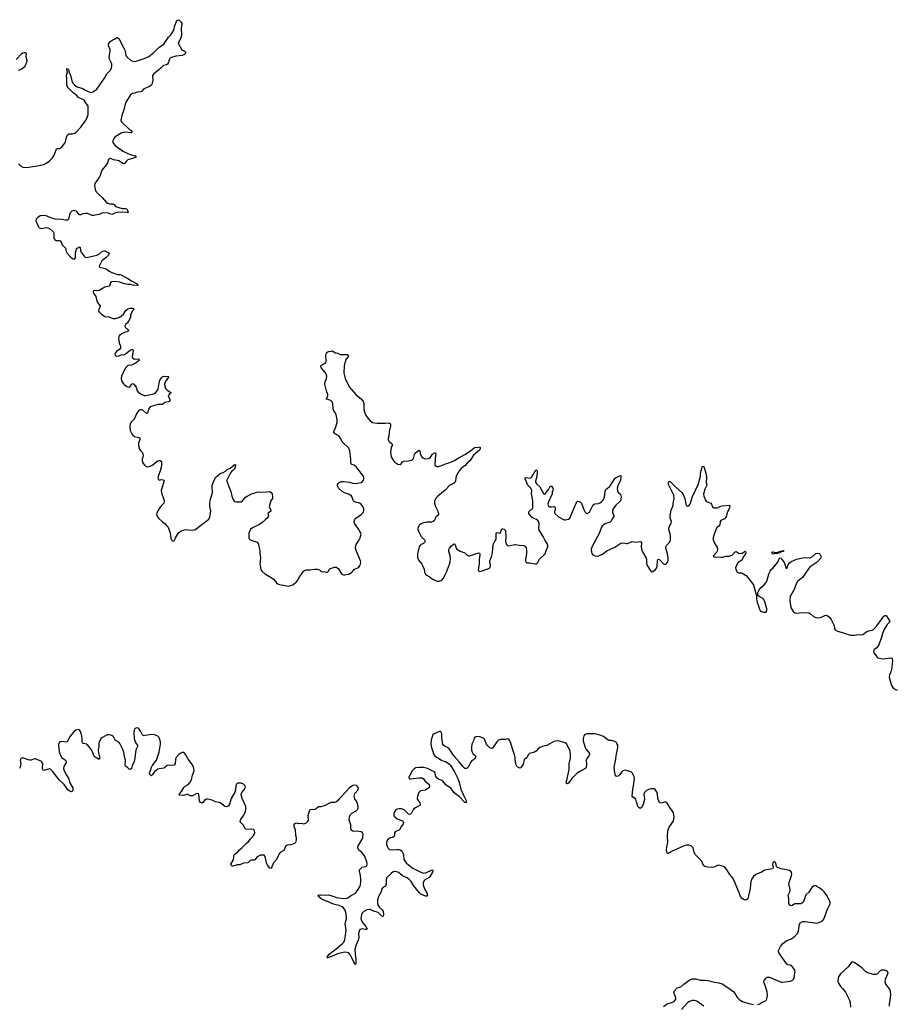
# Model space of a CAD drawing. Header units: inches. Extents: x 2221556 to 2384305, y 723442 to 892241.
# Tile 16 of 53: x 2264514 to 2279707, y 772539 to 789611. Entities that reach past the tile are written whole.
import ezdxf

# ---------------------------------------------------------------- set-up
doc = ezdxf.new("R2010")
doc.units = ezdxf.units.IN
doc.header["$MEASUREMENT"] = 0
for name, color, linetype in [('C2767', 7, 'Continuous'), ('C2768', 7, 'Continuous'), ('C2777', 7, 'Continuous'), ('C2778', 7, 'Continuous')]:
    doc.layers.add(name, color=color, linetype=linetype)

msp = doc.modelspace()

# ---------------------------------------------------------------- linework, layer by layer
at = {"layer": 'C2767', "color": 6, "elevation": 200}
for points in [[(2268769, 780000), (2268775, 779995), (2268890, 779930), (2268911, 779911), (2268966, 779846), (2268990, 779829), (2269018, 779818), (2269170, 779789), (2269250, 779815), (2269315, 779870), (2269330, 779890), (2269361, 779950), (2269397, 780000)], [(2270000, 776049), (2269995, 776045), (2269970, 776040), (2269910, 776037), (2269870, 776022), (2269810, 775988), (2269770, 775973), (2269730, 775965), (2269690, 775964), (2269653, 775930), (2269630, 775918), (2269544, 775910), (2269530, 775890), (2269510, 775810), (2269511, 775730), (2269497, 775703), (2269470, 775676), (2269450, 775666), (2269430, 775665), (2269410, 775673), (2269350, 775671), (2269310, 775681), (2269279, 775670), (2269267, 775650), (2269266, 775630), (2269287, 775567), (2269294, 775470), (2269304, 775430), (2269303, 775390), (2269293, 775347), (2269277, 775330), (2269250, 775317), (2269210, 775305), (2269150, 775300), (2269127, 775290), (2269092, 775208), (2269030, 775171), (2269009, 775150), (2268967, 775053), (2268915, 774990), (2268870, 774896), (2268850, 774898), (2268810, 774950), (2268794, 774990), (2268770, 775101), (2268750, 775125), (2268730, 775128), (2268690, 775125), (2268651, 775110), (2268630, 775094), (2268590, 775047), (2268570, 775036), (2268530, 775036), (2268510, 775030), (2268469, 774991), (2268390, 774985), (2268330, 774960), (2268285, 774955), (2268210, 774934), (2268196, 774936), (2268177, 774950), (2268171, 774970), (2268217, 775043), (2268223, 775097), (2268232, 775130), (2268250, 775151), (2268290, 775176), (2268323, 775217), (2268370, 775257), (2268441, 775330), (2268486, 775370), (2268512, 775408), (2268555, 775450), (2268570, 775471), (2268587, 775510), (2268586, 775546), (2268569, 775570), (2268530, 775579), (2268450, 775568), (2268430, 775577), (2268388, 775650), (2268371, 775671), (2268345, 775690), (2268333, 775710), (2268349, 775750), (2268394, 775810), (2268422, 775870), (2268432, 775910), (2268431, 775970), (2268369, 776110), (2268354, 776170), (2268354, 776190), (2268364, 776210), (2268400, 776250), (2268423, 776290), (2268425, 776310), (2268420, 776330), (2268390, 776357), (2268350, 776371), (2268290, 776372), (2268270, 776359), (2268262, 776330), (2268256, 776250), (2268244, 776216), (2268177, 776110), (2268150, 776010), (2268130, 775981), (2268110, 775967), (2268096, 775964), (2268070, 775972), (2267991, 776030), (2267970, 776039), (2267910, 776052), (2267850, 776080), (2267770, 776096), (2267750, 776096), (2267730, 776088), (2267690, 776040), (2267670, 776026), (2267661, 776030), (2267650, 776036), (2267629, 776070), (2267616, 776176), (2267610, 776189), (2267595, 776195), (2267570, 776187), (2267510, 776155), (2267490, 776152), (2267470, 776155), (2267430, 776175), (2267410, 776175), (2267350, 776159), (2267284, 776164), (2267278, 776170), (2267283, 776190), (2267320, 776230), (2267360, 776300), (2267381, 776319), (2267433, 776350), (2267467, 776390), (2267492, 776430), (2267509, 776511), (2267535, 776590), (2267532, 776632), (2267507, 776690), (2267431, 776790), (2267390, 776870), (2267370, 776894), (2267350, 776906), (2267330, 776905), (2267295, 776890), (2267270, 776872), (2267230, 776830), (2267216, 776790), (2267207, 776713), (2267190, 776684), (2267170, 776678), (2267110, 776685), (2267070, 776682), (2267032, 776648), (2267010, 776636), (2266930, 776623), (2266910, 776615), (2266850, 776570), (2266810, 776518), (2266790, 776502), (2266770, 776525), (2266766, 776550), (2266788, 776610), (2266797, 776650), (2266810, 776677), (2266882, 776770), (2266932, 776910), (2266956, 777050), (2266953, 777090), (2266938, 777150), (2266927, 777170), (2266910, 777186), (2266850, 777214), (2266790, 777219), (2266690, 777198), (2266670, 777197), (2266650, 777204), (2266637, 777217), (2266610, 777275), (2266590, 777306), (2266570, 777326), (2266550, 777333), (2266528, 777330), (2266506, 777314), (2266496, 777290), (2266490, 777250), (2266498, 777150), (2266507, 777110), (2266524, 777070), (2266554, 777034), (2266553, 777010), (2266524, 776950), (2266508, 776810), (2266496, 776750), (2266464, 776676), (2266450, 776630), (2266430, 776609), (2266410, 776615), (2266383, 776643), (2266349, 776669), (2266343, 776683), (2266349, 776770), (2266331, 776831), (2266316, 776910), (2266295, 776970), (2266250, 777063), (2266230, 777086), (2266170, 777120), (2266139, 777179), (2266130, 777189), (2266110, 777200), (2266067, 777213), (2266050, 777214), (2266030, 777209), (2265950, 777166), (2265920, 777140), (2265905, 777115), (2265887, 777070), (2265887, 777010), (2265875, 776950), (2265879, 776899), (2265904, 776810), (2265890, 776785), (2265824, 776824), (2265803, 776843), (2265772, 776930), (2265761, 776950), (2265690, 777041), (2265670, 777052), (2265619, 777059), (2265603, 777070), (2265597, 777090), (2265598, 777150), (2265592, 777192), (2265570, 777270), (2265550, 777298), (2265530, 777303), (2265510, 777300), (2265487, 777290), (2265450, 777263), (2265391, 777190), (2265350, 777113), (2265330, 777093), (2265310, 777087), (2265243, 777097), (2265208, 777092), (2265190, 777070), (2265184, 777036), (2265198, 776918), (2265213, 776870), (2265238, 776818), (2265306, 776770), (2265319, 776750), (2265318, 776730), (2265279, 776661), (2265272, 776630), (2265285, 776590), (2265325, 776510), (2265359, 776459), (2265391, 776370), (2265435, 776290), (2265432, 776248), (2265424, 776236), (2265410, 776225), (2265370, 776241), (2265350, 776259), (2265286, 776350), (2265205, 776425), (2265137, 776510), (2265090, 776578), (2265050, 776618), (2265030, 776623), (2264932, 776592), (2264920, 776600), (2264913, 776613), (2264911, 776630), (2264912, 776710), (2264899, 776739), (2264890, 776751), (2264870, 776762), (2264790, 776793), (2264770, 776796), (2264710, 776774), (2264690, 776772), (2264658, 776778), (2264570, 776814), (2264550, 776810), (2264530, 776795), (2264520, 776770), (2264532, 776712), (2264520, 776650), (2264509, 776630)], [(2270000, 774262), (2269953, 774273), (2269858, 774318), (2269757, 774357), (2269736, 774370), (2269695, 774410), (2269689, 774430), (2269710, 774438), (2269730, 774439), (2269810, 774433), (2269870, 774435), (2269995, 774395), (2270000, 774394)], [(2270000, 773405), (2269870, 773351), (2269850, 773346), (2269841, 773350), (2269847, 773370), (2269879, 773410), (2269955, 773465), (2270000, 773502)]]:
    msp.add_lwpolyline(points, dxfattribs=at)
at = {"layer": 'C2768', "color": 6, "elevation": 200}
for points in [[(2264495, 787115), (2264530, 787075), (2264570, 787055), (2264610, 787050), (2264670, 787054), (2264850, 787082), (2264930, 787103), (2264984, 787130), (2265030, 787162), (2265083, 787217), (2265106, 787250), (2265125, 787290), (2265150, 787370), (2265170, 787377), (2265210, 787380), (2265230, 787392), (2265295, 787470), (2265306, 787494), (2265325, 787575), (2265345, 787615), (2265370, 787630), (2265430, 787630), (2265470, 787646), (2265490, 787660), (2265572, 787750), (2265649, 787850), (2265665, 787875), (2265688, 787930), (2265700, 787970), (2265701, 787990), (2265699, 788110), (2265650, 788187), (2265630, 788215), (2265610, 788230), (2265530, 788261), (2265491, 788310), (2265442, 788342), (2265354, 788430), (2265337, 788457), (2265328, 788490), (2265332, 788590), (2265324, 788644), (2265330, 788673), (2265341, 788690), (2265342, 788710), (2265330, 788739), (2265330, 788765), (2265350, 788761), (2265359, 788750), (2265366, 788730), (2265364, 788710), (2265392, 788652), (2265415, 788550), (2265433, 788513), (2265462, 788482), (2265509, 788449), (2265610, 788420), (2265650, 788392), (2265730, 788353), (2265750, 788351), (2265781, 788359), (2265830, 788387), (2265850, 788406), (2265982, 788598), (2266025, 788670), (2266082, 788730), (2266104, 788770), (2266110, 788810), (2266108, 788848), (2266070, 788929), (2266067, 788950), (2266084, 789070), (2266079, 789099), (2266055, 789150), (2266054, 789170), (2266059, 789201), (2266075, 789225), (2266130, 789264), (2266170, 789281), (2266190, 789296), (2266210, 789301), (2266230, 789286), (2266320, 789120), (2266340, 789070), (2266353, 788993), (2266369, 788969), (2266432, 788912), (2266457, 788897), (2266510, 788887), (2266550, 788896), (2266670, 788937), (2266750, 788973), (2266840, 789040), (2266930, 789133), (2267010, 789187), (2267090, 789310), (2267133, 789347), (2267158, 789382), (2267184, 789430), (2267202, 789510), (2267230, 789581), (2267250, 789606), (2267270, 789611), (2267310, 789571), (2267322, 789550), (2267325, 789530), (2267313, 789470), (2267318, 789350), (2267312, 789312), (2267295, 789270), (2267270, 789230), (2267263, 789210), (2267264, 789190), (2267326, 789086), (2267382, 789062), (2267391, 789050), (2267381, 789030), (2267370, 789010), (2267330, 788991), (2267222, 788978), (2267130, 788950), (2267110, 788930), (2267095, 788870), (2267078, 788842), (2267061, 788830), (2267005, 788815), (2266958, 788770), (2266830, 788667), (2266819, 788650), (2266815, 788630), (2266821, 788570), (2266818, 788530), (2266805, 788490), (2266789, 788471), (2266751, 788449), (2266665, 788415), (2266630, 788372), (2266610, 788358), (2266550, 788355), (2266510, 788338), (2266469, 788331), (2266450, 788322), (2266437, 788310), (2266349, 788170), (2266319, 788050), (2266282, 787950), (2266268, 787870), (2266280, 787840), (2266424, 787704), (2266444, 787690), (2266458, 787670), (2266456, 787664), (2266448, 787652), (2266434, 787650), (2266350, 787660), (2266305, 787655), (2266270, 787645), (2266170, 787580), (2266146, 787550), (2266130, 787513), (2266129, 787490), (2266136, 787470), (2266167, 787430), (2266252, 787372), (2266303, 787330), (2266430, 787272), (2266514, 787250), (2266531, 787230), (2266485, 787210), (2266390, 787179), (2266362, 787158), (2266330, 787119), (2266310, 787110), (2266230, 787163), (2266211, 787171), (2266139, 787179), (2266090, 787202), (2266070, 787207), (2266050, 787190), (2266037, 787130), (2266021, 787099), (2265942, 787010), (2265923, 786970), (2265909, 786911), (2265896, 786884), (2265817, 786770), (2265812, 786730), (2265830, 786644), (2265872, 786590), (2265945, 786530), (2266010, 786450), (2266040, 786430), (2266070, 786418), (2266130, 786416), (2266149, 786409), (2266170, 786379), (2266190, 786364), (2266290, 786340), (2266350, 786337), (2266370, 786331), (2266384, 786310), (2266395, 786270), (2266373, 786267), (2266290, 786275), (2266210, 786267), (2266164, 786256), (2266130, 786238), (2266110, 786235), (2266050, 786255), (2265950, 786261), (2265890, 786236), (2265790, 786214), (2265770, 786217), (2265690, 786249), (2265650, 786253), (2265610, 786246), (2265570, 786226), (2265550, 786227), (2265496, 786290), (2265470, 786300), (2265450, 786301), (2265419, 786290), (2265390, 786260), (2265375, 786225), (2265358, 786150), (2265344, 786136), (2265310, 786133), (2265250, 786146), (2265130, 786154), (2265055, 786175), (2264970, 786211), (2264910, 786219), (2264870, 786211), (2264830, 786183), (2264802, 786150), (2264796, 786130), (2264799, 786110), (2264834, 786030), (2264848, 786010), (2264870, 785996), (2264890, 785992), (2264970, 786007), (2265004, 786004), (2265032, 785992), (2265085, 785945), (2265098, 785930), (2265106, 785910), (2265105, 785830), (2265110, 785810), (2265127, 785790), (2265143, 785783), (2265210, 785782), (2265229, 785769), (2265251, 785710), (2265308, 785650), (2265315, 785630), (2265317, 785590), (2265330, 785570), (2265390, 785503), (2265430, 785470), (2265450, 785461), (2265471, 785469), (2265480, 785490), (2265482, 785570), (2265500, 785630), (2265512, 785650), (2265530, 785664), (2265550, 785671), (2265560, 785660), (2265565, 785610), (2265583, 785570), (2265630, 785510), (2265650, 785494), (2265670, 785490), (2265853, 785530), (2265897, 785550), (2265950, 785595), (2265970, 785605), (2265990, 785606), (2266050, 785570), (2266062, 785550), (2266051, 785530), (2266012, 785488), (2265940, 785430), (2265898, 785350), (2265893, 785330), (2265900, 785320), (2265997, 785297), (2266030, 785278), (2266064, 785250), (2266110, 785228), (2266210, 785196), (2266254, 785194), (2266284, 785184), (2266390, 785124), (2266450, 785082), (2266550, 785030), (2266556, 785016), (2266566, 785010), (2266550, 785004), (2266470, 785010), (2266438, 785018), (2266390, 785021), (2266330, 785034), (2266250, 785059), (2266150, 785070), (2266111, 785069), (2266086, 785050), (2266076, 785010), (2266062, 784990), (2265989, 784971), (2265890, 784915), (2265852, 784912), (2265810, 784916), (2265791, 784910), (2265786, 784890), (2265793, 784870), (2265834, 784814), (2265850, 784735), (2265862, 784710), (2265911, 784650), (2265911, 784630), (2265888, 784590), (2265882, 784570), (2265888, 784550), (2265930, 784507), (2265990, 784467), (2266059, 784459), (2266130, 784432), (2266173, 784433), (2266230, 784450), (2266281, 784479), (2266312, 784508), (2266355, 784570), (2266390, 784600), (2266430, 784610), (2266470, 784611), (2266485, 784605), (2266497, 784590), (2266465, 784555), (2266450, 784530), (2266436, 784490), (2266433, 784450), (2266398, 784382), (2266382, 784358), (2266351, 784330), (2266340, 784310), (2266337, 784290), (2266342, 784282), (2266398, 784230), (2266391, 784210), (2266332, 784188), (2266270, 784157), (2266240, 784130), (2266230, 784110), (2266228, 784090), (2266238, 784010), (2266262, 783950), (2266262, 783918), (2266250, 783898), (2266190, 783861), (2266166, 783830), (2266164, 783810), (2266171, 783790), (2266190, 783780), (2266230, 783783), (2266279, 783801), (2266330, 783807), (2266350, 783815), (2266430, 783881), (2266450, 783894), (2266470, 783896), (2266477, 783890), (2266479, 783870), (2266464, 783770), (2266469, 783749), (2266490, 783729), (2266510, 783725), (2266569, 783729), (2266582, 783722), (2266588, 783710), (2266530, 783660), (2266450, 783623), (2266387, 783613), (2266370, 783601), (2266350, 783575), (2266281, 783430), (2266270, 783390), (2266276, 783350), (2266310, 783299), (2266330, 783279), (2266370, 783252), (2266410, 783241), (2266430, 783254), (2266450, 783285), (2266470, 783302), (2266490, 783293), (2266530, 783238), (2266550, 783177), (2266570, 783147), (2266631, 783110), (2266670, 783096), (2266690, 783094), (2266821, 783119), (2266850, 783130), (2266871, 783150), (2266913, 783207), (2266935, 783345), (2266948, 783372), (2266970, 783400), (2266990, 783420), (2267010, 783429), (2267050, 783423), (2267088, 783428), (2267095, 783415), (2267033, 783330), (2267025, 783290), (2267031, 783250), (2267049, 783209), (2267071, 783190), (2267136, 783150), (2267129, 783130), (2267106, 783114), (2267089, 783090), (2267090, 783070), (2267115, 783030), (2267118, 783010), (2267107, 782993), (2267090, 782983), (2267030, 782972), (2266990, 782939), (2266910, 782940), (2266830, 782919), (2266790, 782903), (2266769, 782891), (2266752, 782868), (2266730, 782787), (2266710, 782785), (2266650, 782839), (2266630, 782847), (2266610, 782848), (2266590, 782842), (2266570, 782830), (2266544, 782790), (2266496, 782684), (2266445, 782635), (2266430, 782610), (2266420, 782550), (2266430, 782490), (2266458, 782430), (2266472, 782410), (2266504, 782384), (2266580, 782370), (2266595, 782355), (2266594, 782330), (2266571, 782270), (2266570, 782230), (2266590, 782165), (2266599, 782150), (2266637, 782110), (2266649, 782090), (2266652, 782050), (2266636, 781990), (2266636, 781970), (2266650, 781930), (2266677, 781890), (2266710, 781865), (2266730, 781861), (2266750, 781863), (2266776, 781870), (2266810, 781888), (2266910, 781963), (2266930, 781970), (2266950, 781970), (2266970, 781951), (2266971, 781890), (2266964, 781850), (2266949, 781790), (2266917, 781710), (2266910, 781670), (2266912, 781650), (2266918, 781638), (2266930, 781630), (2266964, 781636), (2266995, 781635), (2267010, 781630), (2267017, 781617), (2266976, 781490), (2266968, 781450), (2266972, 781408), (2267013, 781290), (2267018, 781250), (2267011, 781229), (2266969, 781190), (2266912, 781110), (2266890, 781058), (2266887, 781030), (2266901, 780990), (2266919, 780970), (2266990, 780903), (2267037, 780870), (2267059, 780839), (2267087, 780810), (2267123, 780710), (2267131, 780630), (2267141, 780601), (2267170, 780572), (2267190, 780578), (2267209, 780610), (2267213, 780630), (2267268, 780712), (2267310, 780751), (2267370, 780766), (2267410, 780771), (2267470, 780759), (2267550, 780767), (2267791, 780949), (2267811, 780989), (2267825, 781090), (2267809, 781170), (2267810, 781230), (2267822, 781298), (2267855, 781410), (2267857, 781450), (2267850, 781490), (2267851, 781530), (2267860, 781570), (2267876, 781610), (2267909, 781671), (2267945, 781710), (2267990, 781741), (2268040, 781760), (2268078, 781782), (2268110, 781810), (2268163, 781837), (2268230, 781892), (2268244, 781896), (2268250, 781905), (2268255, 781890), (2268246, 781850), (2268230, 781810), (2268185, 781775), (2268167, 781753), (2268104, 781630), (2268105, 781610), (2268123, 781563), (2268136, 781516), (2268175, 781430), (2268191, 781350), (2268205, 781305), (2268219, 781279), (2268238, 781258), (2268270, 781250), (2268350, 781252), (2268370, 781264), (2268428, 781330), (2268456, 781350), (2268530, 781390), (2268645, 781425), (2268710, 781420), (2268790, 781423), (2268850, 781431), (2268875, 781415), (2268887, 781390), (2268896, 781330), (2268894, 781310), (2268864, 781270), (2268840, 781170), (2268864, 781110), (2268864, 781090), (2268815, 781050), (2268825, 781010), (2268819, 780990), (2268810, 780976), (2268773, 780947), (2268735, 780905), (2268670, 780859), (2268550, 780800), (2268514, 780770), (2268501, 780750), (2268487, 780710), (2268486, 780630), (2268490, 780610), (2268508, 780590), (2268630, 780555), (2268649, 780530), (2268656, 780476), (2268675, 780410), (2268677, 780350), (2268686, 780286), (2268676, 780170), (2268679, 780150), (2268696, 780076), (2268710, 780050), (2268769, 780000)], [(2264450, 788924), (2264543, 789017), (2264570, 789037), (2264590, 789045), (2264610, 789044), (2264623, 789030), (2264622, 788970), (2264637, 788910), (2264636, 788890), (2264610, 788811), (2264594, 788786), (2264550, 788751), (2264490, 788728)], [(2270000, 782756), (2269989, 782789), (2269960, 782830), (2269944, 782864), (2269941, 782950), (2269930, 782984), (2269910, 783003), (2269890, 783014), (2269870, 783022), (2269825, 783030), (2269855, 783085), (2269857, 783110), (2269830, 783175), (2269803, 783290), (2269807, 783330), (2269829, 783390), (2269835, 783430), (2269826, 783466), (2269814, 783490), (2269746, 783570), (2269735, 783590), (2269733, 783607), (2269733, 783610), (2269750, 783627), (2269799, 783650), (2269817, 783670), (2269825, 783690), (2269826, 783710), (2269818, 783790), (2269830, 783838), (2269860, 783860), (2269915, 783865), (2269930, 783872), (2269990, 783835), (2270000, 783833)], [(2270000, 782422), (2269958, 782450), (2269959, 782470), (2269993, 782547), (2270000, 782574)], [(2269397, 780000), (2269433, 780050), (2269450, 780062), (2269478, 780070), (2269550, 780073), (2269626, 780086), (2269670, 780086), (2269710, 780074), (2269741, 780041), (2269750, 780038), (2269790, 780042), (2269830, 780030), (2269850, 780033), (2269867, 780050), (2269890, 780088), (2269903, 780097), (2269970, 780117), (2269990, 780118), (2270000, 780116)]]:
    msp.add_lwpolyline(points, dxfattribs=at)
at = {"layer": 'C2777', "color": 6, "elevation": 200}
for points in [[(2270097, 780000), (2270098, 779998), (2270125, 779985), (2270150, 779984), (2270210, 779995), (2270221, 780000)], [(2271550, 780000), (2271570, 779980), (2271610, 779956), (2271670, 779909), (2271750, 779877), (2271790, 779875), (2271830, 779895), (2271856, 779924), (2271894, 780000)], [(2277065, 780000), (2277070, 779997), (2277109, 779969), (2277230, 779810), (2277270, 779662), (2277286, 779630), (2277282, 779570), (2277294, 779510), (2277336, 779390), (2277350, 779367), (2277370, 779351), (2277390, 779342), (2277410, 779337), (2277450, 779341), (2277459, 779350), (2277466, 779370), (2277464, 779396), (2277430, 779517), (2277410, 779559), (2277390, 779581), (2277330, 779610), (2277306, 779630), (2277305, 779665), (2277312, 779690), (2277348, 779752), (2277418, 779810), (2277450, 779855), (2277470, 779891), (2277498, 780000)], [(2278123, 780000), (2278082, 779938), (2277994, 779870), (2277970, 779830), (2277938, 779730), (2277870, 779610), (2277860, 779550), (2277871, 779450), (2277885, 779410), (2277921, 779350), (2277946, 779326), (2277970, 779319), (2278090, 779332), (2278190, 779325), (2278219, 779310), (2278270, 779263), (2278310, 779248), (2278350, 779241), (2278390, 779245), (2278425, 779255), (2278470, 779280), (2278490, 779284), (2278510, 779279), (2278550, 779252), (2278580, 779210), (2278629, 779110), (2278639, 779050), (2278650, 779030), (2278690, 779010), (2278749, 778989), (2278810, 778977), (2278910, 778942), (2278950, 778937), (2278990, 778939), (2279049, 778951), (2279092, 778948), (2279127, 778953), (2279198, 779002), (2279230, 779014), (2279290, 779028), (2279310, 779040), (2279370, 779104), (2279453, 779210), (2279490, 779269), (2279510, 779281), (2279530, 779281), (2279588, 779190), (2279594, 779170), (2279550, 779124), (2279505, 779050), (2279467, 778970), (2279453, 778907), (2279405, 778775), (2279370, 778722), (2279325, 778690), (2279320, 778680), (2279315, 778650), (2279322, 778630), (2279370, 778565), (2279390, 778548), (2279419, 778539), (2279470, 778530), (2279610, 778545), (2279623, 778543), (2279636, 778536), (2279640, 778490), (2279625, 778350), (2279614, 778306), (2279589, 778250), (2279583, 778210), (2279605, 778125), (2279624, 778070), (2279650, 778030), (2279670, 778014), (2279690, 778000), (2279730, 777985)], [(2277310, 772534), (2277342, 772550), (2277370, 772571), (2277439, 772601), (2277449, 772611), (2277463, 772637), (2277476, 772690), (2277472, 772750), (2277447, 772833), (2277417, 772910), (2277414, 772930), (2277416, 772950), (2277450, 772995), (2277472, 773008), (2277510, 773008), (2277710, 772924), (2277730, 772922), (2277830, 772933), (2277870, 772943), (2277910, 772959), (2277926, 772974), (2277935, 772990), (2277951, 773091), (2277953, 773110), (2277948, 773130), (2277910, 773192), (2277890, 773212), (2277870, 773218), (2277830, 773221), (2277810, 773235), (2277674, 773430), (2277667, 773450), (2277668, 773470), (2277700, 773540), (2277734, 773586), (2277770, 773618), (2277810, 773644), (2277890, 773677), (2277950, 773723), (2277976, 773750), (2277993, 773770), (2278011, 773810), (2278022, 773890), (2278032, 773928), (2278045, 773950), (2278058, 773962), (2278090, 773976), (2278130, 773977), (2278331, 773949), (2278370, 773955), (2278431, 773989), (2278450, 774016), (2278514, 774190), (2278555, 774270), (2278562, 774290), (2278561, 774310), (2278545, 774350), (2278505, 774425), (2278459, 774490), (2278430, 774518), (2278370, 774560), (2278330, 774584), (2278310, 774592), (2278290, 774593), (2278270, 774586), (2278250, 774571), (2278230, 774547), (2278190, 774481), (2278142, 774438), (2278112, 774348), (2278091, 774309), (2278080, 774300), (2278050, 774284), (2277950, 774280), (2277890, 774246), (2277870, 774250), (2277855, 774270), (2277847, 774290), (2277847, 774370), (2277834, 774430), (2277861, 774490), (2277865, 774510), (2277866, 774530), (2277847, 774630), (2277849, 774650), (2277892, 774770), (2277895, 774795), (2277890, 774829), (2277874, 774854), (2277861, 774861), (2277709, 774890), (2277651, 774911), (2277629, 774930), (2277617, 774990), (2277610, 775001), (2277590, 775011), (2277570, 774998), (2277565, 774990), (2277562, 774962), (2277575, 774910), (2277561, 774890), (2277530, 774880), (2277450, 774872), (2277430, 774865), (2277369, 774831), (2277270, 774793), (2277230, 774758), (2277210, 774727), (2277185, 774670), (2277174, 774550), (2277132, 774370), (2277110, 774350), (2277090, 774346), (2277070, 774351), (2277041, 774370), (2277007, 774410), (2276980, 774490), (2276880, 774720), (2276823, 774790), (2276770, 774872), (2276740, 774910), (2276710, 774931), (2276630, 774950), (2276610, 774948), (2276543, 774917), (2276510, 774909), (2276436, 774916), (2276386, 774930), (2276367, 774947), (2276330, 775027), (2276227, 775130), (2276203, 775170), (2276185, 775250), (2276170, 775270), (2276150, 775285), (2276110, 775298), (2276070, 775296), (2276030, 775288), (2275824, 775196), (2275770, 775165), (2275750, 775157), (2275741, 775161), (2275730, 775170), (2275725, 775210), (2275729, 775270), (2275745, 775350), (2275740, 775450), (2275749, 775550), (2275770, 775610), (2275840, 775710), (2275853, 775750), (2275855, 775790), (2275850, 775830), (2275839, 775870), (2275828, 775890), (2275780, 775950), (2275730, 776036), (2275710, 776047), (2275690, 776046), (2275630, 776027), (2275612, 776032), (2275602, 776042), (2275590, 776063), (2275574, 776110), (2275566, 776186), (2275551, 776231), (2275526, 776266), (2275513, 776273), (2275490, 776278), (2275450, 776278), (2275410, 776264), (2275370, 776240), (2275341, 776210), (2275331, 776190), (2275329, 776170), (2275342, 776110), (2275342, 776090), (2275318, 776002), (2275290, 775949), (2275270, 775936), (2275250, 775944), (2275230, 775968), (2275220, 775990), (2275207, 776050), (2275190, 776096), (2275170, 776116), (2275140, 776130), (2275131, 776150), (2275140, 776270), (2275154, 776330), (2275171, 776451), (2275164, 776490), (2275130, 776554), (2275110, 776573), (2275010, 776602), (2274970, 776587), (2274950, 776570), (2274910, 776518), (2274890, 776499), (2274870, 776488), (2274850, 776493), (2274836, 776516), (2274822, 776602), (2274820, 776650), (2274846, 776790), (2274852, 776850), (2274881, 776990), (2274879, 777030), (2274864, 777064), (2274850, 777084), (2274830, 777097), (2274770, 777112), (2274730, 777116), (2274710, 777125), (2274662, 777162), (2274630, 777182), (2274570, 777207), (2274490, 777227), (2274349, 777231), (2274310, 777216), (2274289, 777192), (2274278, 777150), (2274280, 777110), (2274313, 776993), (2274330, 776960), (2274375, 776910), (2274388, 776888), (2274389, 776870), (2274381, 776850), (2274347, 776810), (2274330, 776775), (2274338, 776690), (2274333, 776650), (2274325, 776635), (2274310, 776620), (2274210, 776573), (2274162, 776538), (2274084, 776456), (2274030, 776378), (2274010, 776365), (2273989, 776370), (2273983, 776390), (2274001, 776450), (2274036, 776610), (2274040, 776650), (2274039, 776710), (2274062, 776810), (2274060, 776870), (2274052, 776930), (2274016, 777016), (2273990, 777053), (2273970, 777072), (2273950, 777081), (2273850, 777108), (2273796, 777104), (2273770, 777098), (2273650, 777024), (2273570, 777007), (2273528, 776992), (2273495, 776965), (2273465, 776930), (2273436, 776910), (2273350, 776890), (2273330, 776869), (2273308, 776830), (2273290, 776810), (2273256, 776784), (2273238, 776702), (2273206, 776650), (2273190, 776632), (2273170, 776638), (2273150, 776651), (2273130, 776671), (2273121, 776690), (2273109, 776730), (2273104, 776810), (2273097, 776850), (2273059, 776950), (2273022, 777082), (2273010, 777109), (2272990, 777135), (2272970, 777144), (2272930, 777130), (2272850, 777130), (2272830, 777127), (2272810, 777117), (2272781, 777090), (2272710, 776983), (2272690, 776976), (2272670, 776981), (2272650, 776996), (2272618, 777030), (2272605, 777050), (2272570, 777137), (2272550, 777156), (2272470, 777180), (2272421, 777179), (2272401, 777170), (2272390, 777155), (2272379, 777110), (2272352, 777050), (2272344, 776990), (2272346, 776946), (2272356, 776910), (2272370, 776890), (2272413, 776850), (2272417, 776830), (2272394, 776790), (2272347, 776753), (2272330, 776734), (2272286, 776650), (2272270, 776634), (2272250, 776628), (2272230, 776628), (2272210, 776643), (2272130, 776746), (2272042, 776842), (2271957, 776970), (2271931, 776991), (2271887, 777010), (2271859, 777030), (2271850, 777050), (2271831, 777150), (2271830, 777230), (2271827, 777250), (2271820, 777260), (2271810, 777268), (2271790, 777267), (2271700, 777230), (2271675, 777210), (2271646, 777126), (2271640, 777050), (2271652, 776990), (2271694, 776870), (2271707, 776850), (2271730, 776831), (2271770, 776810), (2271830, 776765), (2271870, 776757), (2271904, 776744), (2271963, 776703), (2271983, 776683), (2272058, 776558), (2272098, 776478), (2272128, 776390), (2272161, 776270), (2272204, 776164), (2272236, 776110), (2272250, 776073), (2272254, 776050), (2272250, 776030), (2272230, 776040), (2272138, 776138), (2272044, 776204), (2271990, 776284), (2271902, 776342), (2271847, 776410), (2271830, 776421), (2271770, 776442), (2271753, 776453), (2271736, 776476), (2271723, 776503), (2271714, 776554), (2271704, 776570), (2271651, 776591), (2271580, 776630), (2271510, 776645), (2271435, 776645), (2271382, 776638), (2271350, 776623), (2271314, 776586), (2271265, 776490), (2271258, 776470), (2271265, 776450), (2271290, 776448), (2271430, 776468), (2271470, 776468), (2271490, 776464), (2271510, 776450), (2271544, 776410), (2271609, 776350), (2271617, 776330), (2271616, 776310), (2271603, 776290), (2271570, 776267), (2271545, 776255), (2271462, 776238), (2271447, 776230), (2271430, 776210), (2271409, 776149), (2271403, 776110), (2271409, 776090), (2271449, 776030), (2271457, 776010), (2271454, 775990), (2271372, 775948), (2271347, 775930), (2271331, 775910), (2271305, 775855), (2271290, 775836), (2271270, 775831), (2271250, 775838), (2271176, 775910), (2271130, 775926), (2271090, 775929), (2271058, 775922), (2271033, 775910), (2271013, 775890), (2271000, 775850), (2270998, 775830), (2271001, 775810), (2271013, 775790), (2271050, 775763), (2271156, 775716), (2271163, 775710), (2271168, 775690), (2271161, 775670), (2271131, 775629), (2271094, 775566), (2271019, 775530), (2271010, 775510), (2271011, 775470), (2271005, 775450), (2270984, 775436), (2270930, 775421), (2270910, 775411), (2270890, 775390), (2270874, 775350), (2270873, 775310), (2270880, 775280), (2270894, 775254), (2270910, 775237), (2270930, 775226), (2270970, 775217), (2271050, 775226), (2271085, 775225), (2271110, 775217), (2271125, 775205), (2271144, 775184), (2271163, 775150), (2271168, 775130), (2271173, 775053), (2271183, 775030), (2271214, 774990), (2271250, 774955), (2271330, 774902), (2271469, 774829), (2271510, 774816), (2271550, 774819), (2271671, 774870), (2271676, 774850), (2271669, 774830), (2271630, 774761), (2271610, 774739), (2271532, 774690), (2271507, 774650), (2271506, 774614), (2271512, 774590), (2271535, 774530), (2271569, 774470), (2271582, 774430), (2271570, 774413), (2271550, 774415), (2271466, 774450), (2271444, 774470), (2271342, 774602), (2271299, 774670), (2271270, 774700), (2271230, 774730), (2271150, 774765), (2271100, 774810), (2271070, 774828), (2271030, 774841), (2271010, 774841), (2270986, 774834), (2270950, 774810), (2270874, 774730), (2270864, 774696), (2270864, 774616), (2270860, 774600), (2270852, 774588), (2270810, 774564), (2270790, 774542), (2270778, 774490), (2270731, 774410), (2270716, 774350), (2270716, 774290), (2270729, 774250), (2270746, 774226), (2270795, 774175), (2270812, 774150), (2270822, 774098), (2270815, 774065), (2270810, 774060), (2270790, 774070), (2270728, 774130), (2270650, 774155), (2270590, 774183), (2270570, 774186), (2270530, 774178), (2270479, 774150), (2270450, 774121), (2270436, 774090), (2270428, 774030), (2270440, 773990), (2270462, 773950), (2270514, 773890), (2270534, 773846), (2270523, 773837), (2270510, 773836), (2270450, 773847), (2270430, 773845), (2270410, 773834), (2270396, 773810), (2270388, 773770), (2270394, 773690), (2270381, 773650), (2270343, 773570), (2270325, 773495), (2270326, 773406), (2270340, 773330), (2270340, 773250), (2270330, 773225), (2270284, 773324), (2270239, 773399), (2270210, 773430), (2270190, 773440), (2270150, 773442), (2270070, 773429), (2270024, 773416), (2270000, 773405)], [(2270000, 774394), (2270130, 774375), (2270190, 774379), (2270215, 774390), (2270250, 774418), (2270332, 774468), (2270381, 774530), (2270412, 774590), (2270425, 774655), (2270428, 774710), (2270423, 774770), (2270402, 774850), (2270405, 774870), (2270419, 774890), (2270450, 774917), (2270512, 774930), (2270530, 774948), (2270537, 774970), (2270533, 775010), (2270491, 775111), (2270443, 775170), (2270390, 775210), (2270376, 775250), (2270375, 775270), (2270379, 775290), (2270443, 775390), (2270461, 775430), (2270465, 775490), (2270455, 775515), (2270435, 775530), (2270370, 775540), (2270310, 775537), (2270290, 775541), (2270270, 775553), (2270257, 775570), (2270251, 775590), (2270251, 775651), (2270227, 775730), (2270232, 775788), (2270245, 775830), (2270270, 775852), (2270346, 775894), (2270370, 775916), (2270381, 775939), (2270383, 775970), (2270370, 776021), (2270350, 776062), (2270320, 776100), (2270310, 776150), (2270323, 776197), (2270373, 776250), (2270382, 776270), (2270384, 776290), (2270370, 776316), (2270350, 776334), (2270310, 776340), (2270290, 776331), (2270230, 776290), (2270099, 776150), (2270054, 776110), (2270018, 776062), (2270000, 776049)], [(2270000, 773502), (2270110, 773593), (2270128, 773612), (2270143, 773637), (2270157, 773690), (2270172, 773830), (2270154, 773930), (2270176, 774030), (2270170, 774110), (2270154, 774170), (2270125, 774210), (2270101, 774230), (2270050, 774250), (2270000, 774262)], [(2279589, 772510), (2279587, 772550), (2279603, 772610), (2279613, 772710), (2279606, 772770), (2279589, 772810), (2279527, 772887), (2279515, 772930), (2279523, 772977), (2279561, 773070), (2279564, 773090), (2279550, 773113), (2279508, 773130), (2279470, 773134), (2279450, 773129), (2279430, 773117), (2279376, 773064), (2279350, 773055), (2279310, 773054), (2279210, 773084), (2279182, 773102), (2279110, 773170), (2279050, 773212), (2278990, 773261), (2278950, 773276), (2278929, 773271), (2278872, 773188), (2278740, 773070), (2278706, 773013), (2278698, 772990), (2278696, 772930), (2278705, 772905), (2278738, 772850), (2278776, 772816), (2278827, 772750), (2278870, 772670), (2278898, 772610), (2278907, 772570), (2278912, 772490)], [(2275670, 772503), (2275734, 772546), (2275815, 772570), (2275855, 772590), (2275875, 772610), (2275885, 772630), (2275887, 772650), (2275853, 772750), (2275859, 772770), (2275910, 772823), (2275970, 772842), (2276025, 772890), (2276130, 772962), (2276170, 772980), (2276230, 772980), (2276310, 772960), (2276390, 772960), (2276469, 772949), (2276550, 772922), (2276630, 772912), (2276690, 772892), (2276790, 772831), (2276893, 772753), (2276953, 772653), (2276982, 772622), (2277042, 772590), (2277150, 772552), (2277230, 772535)], [(2276370, 772506), (2276250, 772595), (2276210, 772607), (2276170, 772604), (2276121, 772590), (2276093, 772570), (2275984, 772450)]]:
    msp.add_lwpolyline(points, dxfattribs=at)
at = {"layer": 'C2778', "color": 6, "elevation": 200}
for points in [[(2270000, 783833), (2270030, 783827), (2270068, 783808), (2270187, 783807), (2270211, 783791), (2270206, 783770), (2270161, 783710), (2270136, 783610), (2270132, 783490), (2270152, 783392), (2270226, 783246), (2270347, 783107), (2270436, 783030), (2270469, 782990), (2270476, 782956), (2270477, 782850), (2270502, 782770), (2270530, 782725), (2270590, 782655), (2270630, 782630), (2270710, 782617), (2270794, 782614), (2270850, 782615), (2270910, 782623), (2270932, 782612), (2270939, 782590), (2270939, 782570), (2270920, 782470), (2270912, 782388), (2270898, 782350), (2270898, 782330), (2270910, 782304), (2270930, 782284), (2270955, 782270), (2270967, 782250), (2270968, 782230), (2270950, 782190), (2270940, 782110), (2270944, 782070), (2270953, 782030), (2270996, 781956), (2271017, 781937), (2271070, 781906), (2271110, 781901), (2271126, 781910), (2271150, 781945), (2271170, 781958), (2271250, 781960), (2271310, 781976), (2271330, 781989), (2271338, 782002), (2271356, 782070), (2271367, 782093), (2271430, 782148), (2271450, 782136), (2271462, 782070), (2271483, 782030), (2271510, 782009), (2271550, 781998), (2271590, 782001), (2271610, 782010), (2271632, 782028), (2271670, 782076), (2271710, 782102), (2271719, 782099), (2271727, 782087), (2271713, 782010), (2271710, 781890), (2271730, 781868), (2271750, 781862), (2271770, 781865), (2271830, 781883), (2271892, 781910), (2271970, 781933), (2272050, 781967), (2272116, 782010), (2272230, 782070), (2272330, 782137), (2272390, 782190), (2272410, 782197), (2272450, 782196), (2272490, 782205), (2272494, 782190), (2272493, 782170), (2272482, 782150), (2272380, 782060), (2272319, 781970), (2272277, 781930), (2272237, 781883), (2272163, 781830), (2272130, 781792), (2272083, 781710), (2272072, 781670), (2272068, 781610), (2272056, 781584), (2272032, 781568), (2271963, 781537), (2271886, 781454), (2271759, 781350), (2271730, 781320), (2271705, 781270), (2271701, 781230), (2271722, 781170), (2271763, 781090), (2271775, 781045), (2271773, 781030), (2271763, 781017), (2271730, 780990), (2271722, 780978), (2271704, 780930), (2271682, 780910), (2271650, 780899), (2271570, 780901), (2271498, 780882), (2271473, 780870), (2271446, 780850), (2271429, 780831), (2271423, 780817), (2271417, 780770), (2271429, 780730), (2271470, 780650), (2271528, 780590), (2271540, 780570), (2271530, 780545), (2271510, 780530), (2271470, 780510), (2271449, 780490), (2271438, 780470), (2271406, 780350), (2271408, 780288), (2271430, 780234), (2271485, 780170), (2271501, 780130), (2271526, 780090), (2271528, 780030), (2271539, 780010), (2271550, 780000)], [(2270000, 782574), (2270014, 782630), (2270017, 782670), (2270004, 782744), (2270000, 782756)], [(2270221, 780000), (2270250, 780013), (2270270, 780028), (2270316, 780084), (2270373, 780107), (2270390, 780118), (2270410, 780145), (2270421, 780170), (2270425, 780205), (2270422, 780230), (2270346, 780410), (2270334, 780450), (2270334, 780470), (2270347, 780513), (2270387, 780570), (2270416, 780630), (2270430, 780690), (2270425, 780710), (2270380, 780790), (2270322, 780870), (2270313, 780910), (2270323, 780950), (2270340, 780970), (2270430, 781032), (2270471, 781070), (2270481, 781110), (2270476, 781130), (2270460, 781170), (2270432, 781212), (2270406, 781226), (2270330, 781247), (2270310, 781257), (2270295, 781275), (2270278, 781330), (2270267, 781350), (2270230, 781379), (2270141, 781410), (2270105, 781430), (2270039, 781490), (2270025, 781510), (2270020, 781540), (2270020, 781550), (2270032, 781570), (2270056, 781590), (2270094, 781606), (2270133, 781607), (2270230, 781591), (2270290, 781575), (2270330, 781571), (2270370, 781574), (2270430, 781587), (2270457, 781603), (2270474, 781626), (2270480, 781650), (2270478, 781670), (2270470, 781694), (2270450, 781726), (2270353, 781850), (2270310, 781885), (2270270, 781899), (2270258, 781910), (2270253, 781930), (2270251, 781990), (2270234, 782130), (2270225, 782165), (2270211, 782190), (2270106, 782286), (2270070, 782362), (2270050, 782390), (2270000, 782422)], [(2271894, 780000), (2271910, 780032), (2271964, 780170), (2271974, 780210), (2271980, 780270), (2271973, 780313), (2271949, 780390), (2271954, 780426), (2271965, 780450), (2271990, 780482), (2272030, 780518), (2272050, 780522), (2272056, 780516), (2272068, 780490), (2272078, 780450), (2272093, 780430), (2272150, 780395), (2272228, 780368), (2272270, 780329), (2272290, 780318), (2272310, 780317), (2272350, 780325), (2272468, 780368), (2272481, 780361), (2272489, 780349), (2272490, 780330), (2272476, 780250), (2272476, 780170), (2272462, 780070), (2272471, 780051), (2272490, 780046), (2272530, 780055), (2272626, 780090), (2272661, 780110), (2272671, 780129), (2272672, 780148), (2272662, 780210), (2272664, 780230), (2272690, 780298), (2272707, 780370), (2272720, 780510), (2272735, 780545), (2272768, 780590), (2272772, 780608), (2272770, 780710), (2272790, 780719), (2272830, 780711), (2272850, 780717), (2272866, 780774), (2272875, 780785), (2272890, 780785), (2272910, 780776), (2272932, 780752), (2272939, 780650), (2272932, 780572), (2272938, 780538), (2272950, 780510), (2272970, 780492), (2272990, 780486), (2273094, 780514), (2273110, 780514), (2273170, 780498), (2273250, 780493), (2273266, 780486), (2273282, 780470), (2273290, 780452), (2273298, 780410), (2273297, 780350), (2273282, 780250), (2273282, 780230), (2273290, 780204), (2273310, 780193), (2273350, 780192), (2273450, 780177), (2273470, 780179), (2273490, 780196), (2273525, 780255), (2273619, 780350), (2273636, 780410), (2273666, 780470), (2273670, 780490), (2273655, 780530), (2273619, 780579), (2273584, 780650), (2273518, 780758), (2273512, 780792), (2273515, 780875), (2273507, 780910), (2273491, 780931), (2273470, 780947), (2273411, 780971), (2273390, 780988), (2273352, 781030), (2273341, 781050), (2273336, 781070), (2273342, 781090), (2273357, 781103), (2273395, 781125), (2273407, 781150), (2273406, 781270), (2273386, 781390), (2273389, 781450), (2273371, 781490), (2273321, 781541), (2273276, 781650), (2273272, 781668), (2273286, 781674), (2273350, 781662), (2273373, 781667), (2273390, 781683), (2273421, 781730), (2273450, 781790), (2273470, 781804), (2273481, 781781), (2273484, 781750), (2273470, 781670), (2273451, 781611), (2273454, 781590), (2273478, 781558), (2273528, 781510), (2273564, 781450), (2273590, 781396), (2273610, 781386), (2273630, 781397), (2273677, 781463), (2273710, 781526), (2273730, 781523), (2273755, 781490), (2273761, 781470), (2273754, 781446), (2273743, 781430), (2273744, 781390), (2273677, 781250), (2273670, 781210), (2273677, 781177), (2273690, 781164), (2273730, 781164), (2273770, 781172), (2273783, 781163), (2273792, 781152), (2273795, 781130), (2273785, 781070), (2273790, 781050), (2273850, 780990), (2273950, 780939), (2273970, 780937), (2274026, 780954), (2274051, 780969), (2274160, 781230), (2274170, 781247), (2274190, 781263), (2274210, 781260), (2274228, 781250), (2274249, 781230), (2274284, 781130), (2274316, 781070), (2274330, 781057), (2274350, 781052), (2274388, 781070), (2274441, 781179), (2274470, 781210), (2274490, 781218), (2274544, 781224), (2274570, 781233), (2274596, 781250), (2274616, 781270), (2274630, 781290), (2274647, 781330), (2274662, 781438), (2274673, 781467), (2274729, 781510), (2274747, 781530), (2274809, 781630), (2274830, 781656), (2274850, 781672), (2274910, 781704), (2274930, 781706), (2274935, 781675), (2274928, 781630), (2274878, 781530), (2274872, 781490), (2274877, 781430), (2274890, 781410), (2274919, 781390), (2274934, 781370), (2274936, 781330), (2274926, 781270), (2274911, 781249), (2274845, 781195), (2274810, 781150), (2274800, 781130), (2274787, 781090), (2274788, 781070), (2274811, 781010), (2274809, 780991), (2274785, 780955), (2274765, 780915), (2274744, 780896), (2274670, 780877), (2274650, 780865), (2274612, 780830), (2274599, 780810), (2274556, 780704), (2274470, 780545), (2274425, 780450), (2274420, 780430), (2274420, 780410), (2274433, 780353), (2274449, 780330), (2274470, 780319), (2274490, 780313), (2274530, 780310), (2274550, 780315), (2274613, 780347), (2274690, 780400), (2274830, 780464), (2274930, 780535), (2274970, 780538), (2275030, 780528), (2275050, 780532), (2275130, 780563), (2275190, 780552), (2275270, 780562), (2275289, 780550), (2275293, 780533), (2275286, 780470), (2275292, 780430), (2275310, 780387), (2275369, 780289), (2275378, 780250), (2275379, 780190), (2275390, 780150), (2275450, 780051), (2275470, 780039), (2275490, 780044), (2275530, 780075), (2275555, 780110), (2275564, 780150), (2275567, 780230), (2275572, 780250), (2275590, 780259), (2275610, 780245), (2275670, 780179), (2275691, 780169), (2275710, 780172), (2275731, 780189), (2275746, 780214), (2275756, 780244), (2275756, 780270), (2275744, 780350), (2275711, 780450), (2275711, 780470), (2275724, 780496), (2275776, 780550), (2275787, 780570), (2275791, 780589), (2275794, 780650), (2275789, 780690), (2275765, 780770), (2275773, 780810), (2275808, 780890), (2275810, 780910), (2275790, 780970), (2275788, 781010), (2275808, 781110), (2275839, 781190), (2275842, 781230), (2275858, 781310), (2275849, 781370), (2275761, 781550), (2275758, 781570), (2275763, 781597), (2275770, 781610), (2275790, 781606), (2275896, 781496), (2275998, 781410), (2276010, 781390), (2276041, 781310), (2276058, 781210), (2276070, 781188), (2276090, 781179), (2276110, 781184), (2276130, 781204), (2276142, 781230), (2276175, 781345), (2276272, 781550), (2276311, 781690), (2276315, 781750), (2276334, 781830), (2276350, 781869), (2276370, 781865), (2276410, 781733), (2276417, 781670), (2276413, 781593), (2276421, 781550), (2276418, 781530), (2276389, 781471), (2276367, 781387), (2276370, 781350), (2276398, 781278), (2276410, 781262), (2276430, 781250), (2276490, 781230), (2276506, 781210), (2276523, 781163), (2276550, 781150), (2276610, 781145), (2276649, 781170), (2276690, 781183), (2276810, 781195), (2276822, 781190), (2276813, 781133), (2276775, 781065), (2276760, 780990), (2276730, 780959), (2276668, 780930), (2276657, 780910), (2276647, 780850), (2276631, 780830), (2276602, 780810), (2276590, 780795), (2276549, 780690), (2276533, 780630), (2276531, 780590), (2276554, 780534), (2276602, 780462), (2276609, 780430), (2276602, 780398), (2276589, 780371), (2276535, 780310), (2276550, 780297), (2276570, 780294), (2276623, 780297), (2276670, 780291), (2276693, 780293), (2276752, 780308), (2276810, 780309), (2276830, 780313), (2276870, 780334), (2276915, 780385), (2276930, 780389), (2276980, 780360), (2277010, 780356), (2277036, 780364), (2277090, 780395), (2277093, 780393), (2277098, 780370), (2277092, 780350), (2277055, 780290), (2277035, 780245), (2277014, 780226), (2276972, 780210), (2276954, 780190), (2276923, 780110), (2276925, 780085), (2276935, 780055), (2276950, 780030), (2276970, 780022), (2277030, 780018), (2277065, 780000)], [(2277498, 780000), (2277498, 780002), (2277519, 780050), (2277540, 780080), (2277571, 780110), (2277653, 780207), (2277685, 780275), (2277690, 780279), (2277710, 780277), (2277726, 780250), (2277760, 780210), (2277778, 780170), (2277793, 780113), (2277800, 780100), (2277810, 780096), (2277841, 780170), (2277863, 780197), (2277896, 780224), (2277981, 780259), (2278050, 780277), (2278130, 780288), (2278217, 780283), (2278255, 780305), (2278310, 780354), (2278350, 780364), (2278370, 780357), (2278390, 780339), (2278398, 780318), (2278401, 780290), (2278393, 780270), (2278335, 780205), (2278230, 780136), (2278205, 780115), (2278183, 780090), (2278123, 780000)], [(2270000, 780116), (2270010, 780114), (2270042, 780090), (2270080, 780020), (2270097, 780000)]]:
    msp.add_lwpolyline(points, dxfattribs=at)
msp.add_lwpolyline([(2277570, 780347), (2277562, 780350), (2277550, 780372), (2277558, 780382), (2277570, 780385), (2277610, 780376), (2277670, 780382), (2277676, 780384), (2277678, 780390), (2277750, 780405), (2277755, 780390), (2277701, 780379), (2277691, 780370), (2277656, 780364), (2277650, 780357), (2277610, 780355), (2277590, 780350)], close=True, dxfattribs=at)

doc.saveas('drawing.dxf')
